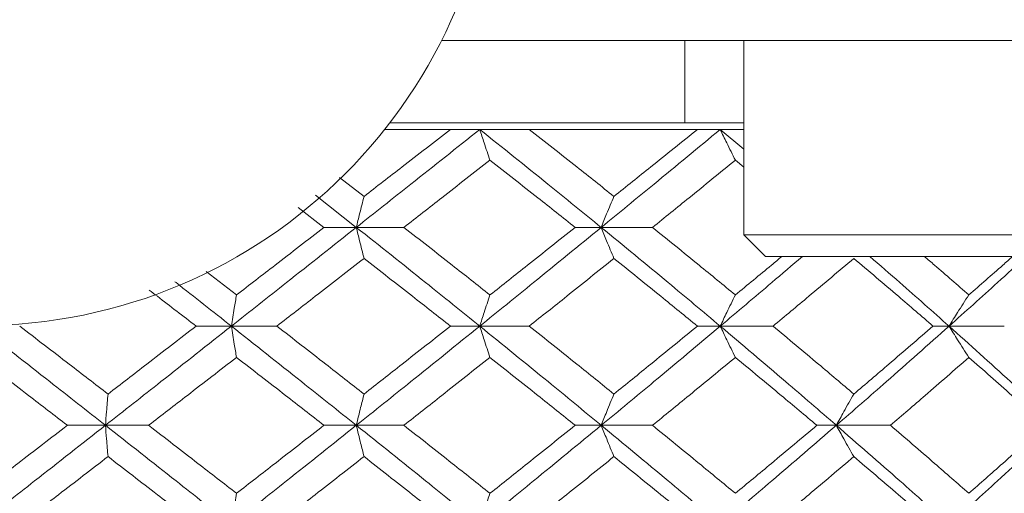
# Model space of a CAD drawing. Header units: inches. Extents: x 1.8 to 28.9, y 1.9 to 20.6.
# Tile 31 of 53: x 16.65 to 17.01, y 9.635 to 9.808. Entities that reach past the tile are written whole.
import ezdxf

# ---------------------------------------------------------------- set-up
doc = ezdxf.new("R2010")
doc.units = ezdxf.units.IN
doc.header["$MEASUREMENT"] = 0

msp = doc.modelspace()

# ---------------------------------------------------------------- linework, layer by layer
at = {"color": 7, "linetype": 'Continuous', "lineweight": 15}
for p, q in [((17.01302, 9.8003), (16.80438, 9.8003)), ((16.89329, 9.7703), (16.89329, 9.8003)), ((16.9148, 9.8003), (16.9148, 9.72943)), ((16.9148, 9.7703), (16.78556, 9.7703)), ((16.80769, 9.76789), (16.78368, 9.76789)), ((16.81839, 9.76789), (16.80769, 9.76789)), ((16.83647, 9.76789), (16.81839, 9.76789)), ((16.89783, 9.76789), (16.83647, 9.76789)), ((16.90617, 9.76789), (16.89783, 9.76789)), ((16.90617, 9.76789), (16.9148, 9.76068)), ((16.9148, 9.76789), (16.90617, 9.76789)), ((16.91169, 9.75667), (16.9148, 9.75412)), ((16.76719, 9.75036), (16.77614, 9.74346)), ((16.75839, 9.74393), (16.77333, 9.73215)), ((16.75216, 9.73937), (16.76152, 9.73215)), ((16.77333, 9.73215), (16.76152, 9.73215)), ((16.77333, 9.73215), (16.7907, 9.73215)), ((16.86273, 9.73215), (16.85319, 9.73215)), ((16.86273, 9.73215), (16.88144, 9.73215)), ((16.9148, 9.72943), (16.92267, 9.72156)), ((17.0644, 9.72943), (16.9148, 9.72943)), ((17.05653, 9.72156), (16.92267, 9.72156)), ((16.71853, 9.71602), (16.7296, 9.7075)), ((16.71485, 9.69612), (16.72772, 9.69612)), ((16.74432, 9.69612), (16.72772, 9.69612)), ((16.81839, 9.69612), (16.80769, 9.69612)), ((16.81839, 9.69612), (16.83647, 9.69612)), ((16.90617, 9.69612), (16.89783, 9.69612)), ((16.90617, 9.69612), (16.92545, 9.69612)), ((16.98969, 9.69612), (16.98383, 9.69612)), ((16.98969, 9.69612), (17.00986, 9.69612)), ((16.68175, 9.65992), (16.66786, 9.65992)), ((16.68175, 9.65992), (16.69751, 9.65992)), ((16.76152, 9.65992), (16.77333, 9.65992)), ((16.7907, 9.65992), (16.77333, 9.65992)), ((16.86273, 9.65992), (16.85319, 9.65992)), ((16.86273, 9.65992), (16.88144, 9.65992)), ((16.94855, 9.65992), (16.94143, 9.65992)), ((16.94855, 9.65992), (16.96831, 9.65992))]:
    msp.add_line(p, q, dxfattribs=at)
msp.add_circle((16.6356, 9.8853), 0.18898, dxfattribs=at)
for points, knots in [([(16.81839, 9.76789), (16.81002, 9.76125), (16.79506, 9.74936), (16.77998, 9.73742), (16.77333, 9.73215)], [0, 0, 0, 0, 0.558883, 1, 1, 1, 1]), ([(16.80769, 9.76789), (16.80183, 9.76334), (16.79133, 9.75521), (16.78078, 9.74705), (16.77614, 9.74346)], [0, 0, 0, 0, 0.559197, 1, 1, 1, 1]), ([(16.82212, 9.75667), (16.82176, 9.75772), (16.82104, 9.75983), (16.8198, 9.76356), (16.81892, 9.76627), (16.81839, 9.76789)], [0, 0, 0, 0, 0.2858, 0.571601, 1, 1, 1, 1]), ([(16.81839, 9.76789), (16.82671, 9.76125), (16.84161, 9.74936), (16.85626, 9.73742), (16.86273, 9.73215)], [0, 0, 0, 0, 0.558883, 1, 1, 1, 1]), ([(16.83647, 9.76789), (16.84226, 9.76334), (16.85262, 9.75521), (16.86285, 9.74705), (16.86736, 9.74346)], [0, 0, 0, 0, 0.559197, 1, 1, 1, 1]), ([(16.90617, 9.76789), (16.89813, 9.76125), (16.88375, 9.74936), (16.86916, 9.73742), (16.86273, 9.73215)], [0, 0, 0, 0, 0.558883, 1, 1, 1, 1]), ([(16.89783, 9.76789), (16.89218, 9.76334), (16.88206, 9.75521), (16.87186, 9.74705), (16.86736, 9.74346)], [0, 0, 0, 0, 0.559197, 1, 1, 1, 1]), ([(16.91169, 9.75667), (16.91116, 9.75772), (16.9101, 9.75983), (16.90826, 9.76356), (16.90695, 9.76627), (16.90617, 9.76789)], [0, 0, 0, 0, 0.2858, 0.571601, 1, 1, 1, 1]), ([(16.82212, 9.75667), (16.81628, 9.7521), (16.80583, 9.74395), (16.79533, 9.73576), (16.7907, 9.73215)], [0, 0, 0, 0, 0.559287, 1, 1, 1, 1]), ([(16.82212, 9.75667), (16.82794, 9.7521), (16.83835, 9.74395), (16.84865, 9.73576), (16.85319, 9.73215)], [0, 0, 0, 0, 0.559287, 1, 1, 1, 1]), ([(16.91169, 9.75667), (16.90608, 9.7521), (16.89605, 9.74395), (16.88591, 9.73576), (16.88144, 9.73215)], [0, 0, 0, 0, 0.559287, 1, 1, 1, 1]), ([(16.77614, 9.74346), (16.77587, 9.7424), (16.77533, 9.74029), (16.77439, 9.73653), (16.77372, 9.7338), (16.77333, 9.73215)], [0, 0, 0, 0, 0.285062, 0.570124, 1, 1, 1, 1]), ([(16.86736, 9.74346), (16.86692, 9.7424), (16.86603, 9.74029), (16.86448, 9.73653), (16.86339, 9.7338), (16.86273, 9.73215)], [0, 0, 0, 0, 0.285062, 0.570124, 1, 1, 1, 1]), ([(16.77333, 9.73215), (16.76485, 9.72545), (16.74968, 9.71345), (16.73444, 9.70142), (16.72772, 9.69612)], [0, 0, 0, 0, 0.55931, 1, 1, 1, 1]), ([(16.76152, 9.73215), (16.75558, 9.72756), (16.74495, 9.71935), (16.7343, 9.71113), (16.7296, 9.7075)], [0, 0, 0, 0, 0.559485, 1, 1, 1, 1]), ([(16.77614, 9.72082), (16.77587, 9.72188), (16.77533, 9.724), (16.77439, 9.72777), (16.77373, 9.73051), (16.77333, 9.73215)], [0, 0, 0, 0, 0.284788, 0.569576, 1, 1, 1, 1]), ([(16.77333, 9.73215), (16.78178, 9.72545), (16.79689, 9.71345), (16.81181, 9.70142), (16.81839, 9.69612)], [0, 0, 0, 0, 0.55931, 1, 1, 1, 1]), ([(16.7907, 9.73215), (16.79658, 9.72756), (16.8071, 9.71935), (16.81753, 9.71113), (16.82212, 9.7075)], [0, 0, 0, 0, 0.559485, 1, 1, 1, 1]), ([(16.86273, 9.73215), (16.85451, 9.72545), (16.83981, 9.71345), (16.82494, 9.70142), (16.81839, 9.69612)], [0, 0, 0, 0, 0.55931, 1, 1, 1, 1]), ([(16.85319, 9.73215), (16.84742, 9.72756), (16.8371, 9.71935), (16.8267, 9.71113), (16.82212, 9.7075)], [0, 0, 0, 0, 0.559485, 1, 1, 1, 1]), ([(16.86736, 9.72082), (16.86692, 9.72188), (16.86603, 9.724), (16.86448, 9.72777), (16.86339, 9.73051), (16.86273, 9.73215)], [0, 0, 0, 0, 0.284788, 0.569576, 1, 1, 1, 1]), ([(16.86273, 9.73215), (16.8709, 9.72545), (16.88551, 9.71345), (16.89985, 9.70142), (16.90617, 9.69612)], [0, 0, 0, 0, 0.5593096, 1, 1, 1, 1]), ([(16.88144, 9.73215), (16.88712, 9.72756), (16.89727, 9.71935), (16.90728, 9.71113), (16.91169, 9.7075)], [0, 0, 0, 0, 0.559485, 1, 1, 1, 1]), ([(16.77614, 9.72082), (16.77021, 9.71622), (16.75963, 9.70799), (16.749, 9.69975), (16.74432, 9.69612)], [0, 0, 0, 0, 0.559577, 1, 1, 1, 1]), ([(16.77614, 9.72082), (16.78205, 9.71622), (16.79261, 9.70799), (16.80308, 9.69975), (16.80769, 9.69612)], [0, 0, 0, 0, 0.559577, 1, 1, 1, 1]), ([(16.86736, 9.72082), (16.86162, 9.71622), (16.85137, 9.70799), (16.84102, 9.69975), (16.83647, 9.69612)], [0, 0, 0, 0, 0.559577, 1, 1, 1, 1]), ([(16.86736, 9.72082), (16.87308, 9.71622), (16.8833, 9.70799), (16.89339, 9.69975), (16.89783, 9.69612)], [0, 0, 0, 0, 0.559577, 1, 1, 1, 1]), ([(16.93615, 9.72156), (16.93243, 9.71838), (16.92254, 9.70991), (16.91246, 9.70142), (16.90617, 9.69612)], [0, 0, 0, 0, 0.375567, 1, 1, 1, 1]), ([(16.92869, 9.72156), (16.92741, 9.7205), (16.92179, 9.71582), (16.91609, 9.71113), (16.91169, 9.7075)], [0, 0, 0, 0, 0.22712, 1, 1, 1, 1]), ([(16.95493, 9.72082), (16.94947, 9.71622), (16.9397, 9.70799), (16.92981, 9.69975), (16.92545, 9.69612)], [0, 0, 0, 0, 0.5595768, 1, 1, 1, 1]), ([(16.95493, 9.72082), (16.96037, 9.71622), (16.97008, 9.70799), (16.97962, 9.69975), (16.98383, 9.69612)], [0, 0, 0, 0, 0.559577, 1, 1, 1, 1]), ([(16.96075, 9.72156), (16.96442, 9.71838), (16.9742, 9.70991), (16.98374, 9.70142), (16.98969, 9.69612)], [0, 0, 0, 0, 0.375567, 1, 1, 1, 1]), ([(16.98068, 9.72156), (16.98192, 9.7205), (16.98739, 9.71582), (16.99276, 9.71113), (16.99692, 9.7075)], [0, 0, 0, 0, 0.22712, 1, 1, 1, 1]), ([(17.01783, 9.72156), (17.01435, 9.71838), (17.00511, 9.70991), (16.99562, 9.70142), (16.98969, 9.69612)], [0, 0, 0, 0, 0.375567, 1, 1, 1, 1]), ([(17.0129, 9.72156), (17.0117, 9.7205), (17.00643, 9.71582), (17.00106, 9.71113), (16.99692, 9.7075)], [0, 0, 0, 0, 0.22712, 1, 1, 1, 1]), ([(16.70711, 9.71233), (16.70725, 9.71222), (16.71414, 9.70683), (16.721, 9.70142), (16.72772, 9.69612)], [0, 0, 0, 0, 0.019171, 1, 1, 1, 1]), ([(16.69773, 9.70929), (16.69872, 9.70853), (16.70444, 9.70414), (16.71014, 9.69975), (16.71485, 9.69612)], [0, 0, 0, 0, 0.173482, 1, 1, 1, 1]), ([(16.72772, 9.69612), (16.7279, 9.69721), (16.72825, 9.69941), (16.72888, 9.70321), (16.72933, 9.70589), (16.7296, 9.7075)], [0, 0, 0, 0, 0.28433, 0.56866, 1, 1, 1, 1]), ([(16.82212, 9.7075), (16.82176, 9.70644), (16.82105, 9.70432), (16.8198, 9.70053), (16.81892, 9.69778), (16.81839, 9.69612)], [0, 0, 0, 0, 0.28433, 0.5686601, 1, 1, 1, 1]), ([(16.91169, 9.7075), (16.91117, 9.70644), (16.91011, 9.70432), (16.90827, 9.70053), (16.90696, 9.69778), (16.90617, 9.69612)], [0, 0, 0, 0, 0.28433, 0.56866, 1, 1, 1, 1]), ([(16.99692, 9.7075), (16.99622, 9.70644), (16.99484, 9.70432), (16.99243, 9.70053), (16.99072, 9.69778), (16.98969, 9.69612)], [0, 0, 0, 0, 0.28433, 0.56866, 1, 1, 1, 1]), ([(16.6356, 9.69612), (16.64422, 9.68937), (16.65962, 9.67731), (16.67499, 9.66523), (16.68175, 9.65992)], [0, 0, 0, 0, 0.559738, 1, 1, 1, 1]), ([(16.65045, 9.69612), (16.65647, 9.6915), (16.66723, 9.68324), (16.67797, 9.67498), (16.68269, 9.67134)], [0, 0, 0, 0, 0.559775, 1, 1, 1, 1]), ([(16.72772, 9.69612), (16.71916, 9.68937), (16.70386, 9.67731), (16.68851, 9.66523), (16.68175, 9.65992)], [0, 0, 0, 0, 0.559738, 1, 1, 1, 1]), ([(16.71485, 9.69612), (16.70885, 9.6915), (16.69815, 9.68324), (16.68742, 9.67498), (16.68269, 9.67134)], [0, 0, 0, 0, 0.559775, 1, 1, 1, 1]), ([(16.72772, 9.69612), (16.7279, 9.69502), (16.72825, 9.69283), (16.72888, 9.68902), (16.72933, 9.68634), (16.7296, 9.68472)], [0, 0, 0, 0, 0.284185, 0.56837, 1, 1, 1, 1]), ([(16.72772, 9.69612), (16.73626, 9.68937), (16.75152, 9.67731), (16.76666, 9.66523), (16.77333, 9.65992)], [0, 0, 0, 0, 0.559738, 1, 1, 1, 1]), ([(16.74432, 9.69612), (16.75027, 9.6915), (16.76091, 9.68324), (16.77148, 9.67498), (16.77614, 9.67134)], [0, 0, 0, 0, 0.559775, 1, 1, 1, 1]), ([(16.81839, 9.69612), (16.81002, 9.68937), (16.79507, 9.67731), (16.77997, 9.66523), (16.77333, 9.65992)], [0, 0, 0, 0, 0.559738, 1, 1, 1, 1]), ([(16.80769, 9.69612), (16.80182, 9.6915), (16.79134, 9.68324), (16.78078, 9.67498), (16.77614, 9.67134)], [0, 0, 0, 0, 0.559775, 1, 1, 1, 1]), ([(16.82212, 9.68472), (16.82176, 9.68578), (16.82105, 9.68791), (16.8198, 9.6917), (16.81892, 9.69445), (16.81839, 9.69612)], [0, 0, 0, 0, 0.284185, 0.56837, 1, 1, 1, 1]), ([(16.81839, 9.69612), (16.82672, 9.68937), (16.8416, 9.67731), (16.85627, 9.66523), (16.86273, 9.65992)], [0, 0, 0, 0, 0.559738, 1, 1, 1, 1]), ([(16.83647, 9.69612), (16.84226, 9.6915), (16.85261, 9.68324), (16.86285, 9.67498), (16.86736, 9.67134)], [0, 0, 0, 0, 0.559775, 1, 1, 1, 1]), ([(16.90617, 9.69612), (16.89813, 9.68937), (16.88376, 9.67731), (16.86916, 9.66523), (16.86273, 9.65992)], [0, 0, 0, 0, 0.559738, 1, 1, 1, 1]), ([(16.89783, 9.69612), (16.89217, 9.6915), (16.88207, 9.68324), (16.87186, 9.67498), (16.86736, 9.67134)], [0, 0, 0, 0, 0.559775, 1, 1, 1, 1]), ([(16.91169, 9.68472), (16.91117, 9.68578), (16.91011, 9.68791), (16.90827, 9.6917), (16.90696, 9.69445), (16.90617, 9.69612)], [0, 0, 0, 0, 0.284185, 0.56837, 1, 1, 1, 1]), ([(16.90617, 9.69612), (16.91416, 9.68937), (16.92843, 9.67731), (16.9424, 9.66523), (16.94855, 9.65992)], [0, 0, 0, 0, 0.559738, 1, 1, 1, 1]), ([(16.92545, 9.69612), (16.93099, 9.6915), (16.94089, 9.68324), (16.95064, 9.67498), (16.95493, 9.67134)], [0, 0, 0, 0, 0.559775, 1, 1, 1, 1]), ([(16.98969, 9.69612), (16.9821, 9.68937), (16.96854, 9.67731), (16.95466, 9.66523), (16.94855, 9.65992)], [0, 0, 0, 0, 0.559738, 1, 1, 1, 1]), ([(16.98383, 9.69612), (16.97848, 9.6915), (16.96892, 9.68324), (16.95921, 9.67498), (16.95493, 9.67134)], [0, 0, 0, 0, 0.559775, 1, 1, 1, 1]), ([(16.99692, 9.68472), (16.99622, 9.68578), (16.99484, 9.68791), (16.99243, 9.6917), (16.99072, 9.69445), (16.98969, 9.69612)], [0, 0, 0, 0, 0.284185, 0.56837, 1, 1, 1, 1]), ([(16.98969, 9.69612), (16.99721, 9.68937), (17.01064, 9.67731), (17.02369, 9.66523), (17.02943, 9.65992)], [0, 0, 0, 0, 0.559738, 1, 1, 1, 1]), ([(16.6356, 9.68472), (16.64162, 9.68009), (16.65238, 9.67183), (16.66313, 9.66356), (16.66786, 9.65992)], [0, 0, 0, 0, 0.559867, 1, 1, 1, 1]), ([(16.7296, 9.68472), (16.72362, 9.68009), (16.71294, 9.67183), (16.70222, 9.66356), (16.69751, 9.65992)], [0, 0, 0, 0, 0.559867, 1, 1, 1, 1]), ([(16.7296, 9.68472), (16.73557, 9.68009), (16.74624, 9.67183), (16.75685, 9.66356), (16.76152, 9.65992)], [0, 0, 0, 0, 0.559867, 1, 1, 1, 1]), ([(16.82212, 9.68472), (16.81627, 9.68009), (16.80584, 9.67183), (16.79533, 9.66356), (16.7907, 9.65992)], [0, 0, 0, 0, 0.559867, 1, 1, 1, 1]), ([(16.82212, 9.68472), (16.82794, 9.68009), (16.83835, 9.67183), (16.84865, 9.66356), (16.85319, 9.65992)], [0, 0, 0, 0, 0.559867, 1, 1, 1, 1]), ([(16.91169, 9.68472), (16.90608, 9.68009), (16.89605, 9.67183), (16.88591, 9.66356), (16.88144, 9.65992)], [0, 0, 0, 0, 0.5598669, 1, 1, 1, 1]), ([(16.91169, 9.68472), (16.91728, 9.68009), (16.92726, 9.67183), (16.9371, 9.66356), (16.94143, 9.65992)], [0, 0, 0, 0, 0.559867, 1, 1, 1, 1]), ([(16.99692, 9.68472), (16.99162, 9.68009), (16.98216, 9.67183), (16.97254, 9.66356), (16.96831, 9.65992)], [0, 0, 0, 0, 0.559867, 1, 1, 1, 1]), ([(16.99692, 9.68472), (17.00218, 9.68009), (17.01157, 9.67183), (17.02079, 9.66356), (17.02485, 9.65992)], [0, 0, 0, 0, 0.559867, 1, 1, 1, 1]), ([(16.68269, 9.67134), (16.6826, 9.67027), (16.68242, 9.66815), (16.68211, 9.66435), (16.68189, 9.66159), (16.68175, 9.65992)], [0, 0, 0, 0, 0.284008, 0.568017, 1, 1, 1, 1]), ([(16.77333, 9.65992), (16.77359, 9.66102), (16.77412, 9.66321), (16.77505, 9.66703), (16.77573, 9.66972), (16.77614, 9.67134)], [0, 0, 0, 0, 0.284009, 0.568017, 1, 1, 1, 1]), ([(16.86736, 9.67134), (16.86692, 9.67027), (16.86603, 9.66815), (16.86449, 9.66435), (16.86339, 9.66159), (16.86273, 9.65992)], [0, 0, 0, 0, 0.284008, 0.568017, 1, 1, 1, 1]), ([(16.95493, 9.67134), (16.95432, 9.67027), (16.9531, 9.66815), (16.95097, 9.66435), (16.94946, 9.66159), (16.94855, 9.65992)], [0, 0, 0, 0, 0.284008, 0.568017, 1, 1, 1, 1]), ([(16.68175, 9.65992), (16.67314, 9.65315), (16.65777, 9.64108), (16.64237, 9.62901), (16.6356, 9.6237)], [0, 0, 0, 0, 0.560166, 1, 1, 1, 1]), ([(16.66786, 9.65992), (16.66184, 9.65529), (16.65109, 9.64702), (16.64033, 9.63875), (16.6356, 9.63511)], [0, 0, 0, 0, 0.560066, 1, 1, 1, 1]), ([(16.68269, 9.6485), (16.6826, 9.64956), (16.68242, 9.65169), (16.68211, 9.65549), (16.68189, 9.65825), (16.68175, 9.65992)], [0, 0, 0, 0, 0.2839923, 0.5679846, 1, 1, 1, 1]), ([(16.68175, 9.65992), (16.69035, 9.65315), (16.7057, 9.64108), (16.72099, 9.62901), (16.72772, 9.6237)], [0, 0, 0, 0, 0.560166, 1, 1, 1, 1]), ([(16.69751, 9.65992), (16.70351, 9.65529), (16.71422, 9.64702), (16.7249, 9.63875), (16.7296, 9.63511)], [0, 0, 0, 0, 0.560066, 1, 1, 1, 1]), ([(16.77333, 9.65992), (16.76484, 9.65315), (16.7497, 9.64108), (16.73443, 9.62901), (16.72772, 9.6237)], [0, 0, 0, 0, 0.560166, 1, 1, 1, 1]), ([(16.76152, 9.65992), (16.75557, 9.65529), (16.74496, 9.64702), (16.73429, 9.63875), (16.7296, 9.63511)], [0, 0, 0, 0, 0.560066, 1, 1, 1, 1]), ([(16.77333, 9.65992), (16.77359, 9.65882), (16.77412, 9.65662), (16.77505, 9.65281), (16.77573, 9.65012), (16.77614, 9.6485)], [0, 0, 0, 0, 0.283992, 0.567985, 1, 1, 1, 1]), ([(16.77333, 9.65992), (16.78178, 9.65315), (16.79687, 9.64108), (16.81182, 9.62901), (16.81839, 9.6237)], [0, 0, 0, 0, 0.5601662, 1, 1, 1, 1]), ([(16.7907, 9.65992), (16.79658, 9.65529), (16.8071, 9.64702), (16.81753, 9.63875), (16.82212, 9.63511)], [0, 0, 0, 0, 0.560066, 1, 1, 1, 1]), ([(16.86273, 9.65992), (16.8545, 9.65315), (16.83982, 9.64108), (16.82494, 9.62901), (16.81839, 9.6237)], [0, 0, 0, 0, 0.560166, 1, 1, 1, 1]), ([(16.85319, 9.65992), (16.84742, 9.65529), (16.8371, 9.64702), (16.8267, 9.63875), (16.82212, 9.63511)], [0, 0, 0, 0, 0.560066, 1, 1, 1, 1]), ([(16.86736, 9.6485), (16.86692, 9.64956), (16.86603, 9.65169), (16.86449, 9.65549), (16.86339, 9.65825), (16.86273, 9.65992)], [0, 0, 0, 0, 0.283992, 0.567985, 1, 1, 1, 1]), ([(16.86273, 9.65992), (16.8709, 9.65315), (16.8855, 9.64108), (16.89986, 9.62901), (16.90617, 9.6237)], [0, 0, 0, 0, 0.5601662, 1, 1, 1, 1]), ([(16.88144, 9.65992), (16.88712, 9.65529), (16.89726, 9.64702), (16.90728, 9.63875), (16.91169, 9.63511)], [0, 0, 0, 0, 0.560066, 1, 1, 1, 1]), ([(16.94855, 9.65992), (16.94071, 9.65315), (16.92673, 9.64108), (16.91245, 9.62901), (16.90617, 9.6237)], [0, 0, 0, 0, 0.560166, 1, 1, 1, 1]), ([(16.94143, 9.65992), (16.93592, 9.65529), (16.92607, 9.64702), (16.91609, 9.63875), (16.91169, 9.63511)], [0, 0, 0, 0, 0.560066, 1, 1, 1, 1]), ([(16.95493, 9.6485), (16.95432, 9.64956), (16.9531, 9.65169), (16.95097, 9.65549), (16.94946, 9.65825), (16.94855, 9.65992)], [0, 0, 0, 0, 0.283992, 0.567985, 1, 1, 1, 1]), ([(16.94855, 9.65992), (16.95632, 9.65315), (16.97019, 9.64108), (16.98373, 9.62901), (16.98969, 9.6237)], [0, 0, 0, 0, 0.560166, 1, 1, 1, 1]), ([(16.96831, 9.65992), (16.97369, 9.65529), (16.98331, 9.64702), (16.99276, 9.63875), (16.99692, 9.63511)], [0, 0, 0, 0, 0.560066, 1, 1, 1, 1]), ([(17.02943, 9.65992), (17.02211, 9.65315), (17.00904, 9.64108), (16.9956, 9.62901), (16.98969, 9.6237)], [0, 0, 0, 0, 0.560166, 1, 1, 1, 1]), ([(17.02485, 9.65992), (17.01968, 9.65529), (17.01045, 9.64702), (17.00105, 9.63875), (16.99692, 9.63511)], [0, 0, 0, 0, 0.560066, 1, 1, 1, 1]), ([(16.68269, 9.6485), (16.67668, 9.64387), (16.66594, 9.6356), (16.65518, 9.62734), (16.65045, 9.6237)], [0, 0, 0, 0, 0.560157, 1, 1, 1, 1]), ([(16.68269, 9.6485), (16.6887, 9.64387), (16.69943, 9.6356), (16.71014, 9.62734), (16.71485, 9.6237)], [0, 0, 0, 0, 0.560157, 1, 1, 1, 1]), ([(16.77614, 9.6485), (16.77021, 9.64387), (16.75963, 9.6356), (16.749, 9.62734), (16.74432, 9.6237)], [0, 0, 0, 0, 0.560157, 1, 1, 1, 1]), ([(16.77614, 9.6485), (16.78205, 9.64387), (16.7926, 9.6356), (16.80308, 9.62734), (16.80769, 9.6237)], [0, 0, 0, 0, 0.560157, 1, 1, 1, 1]), ([(16.86736, 9.6485), (16.86162, 9.64387), (16.85137, 9.6356), (16.84102, 9.62734), (16.83647, 9.6237)], [0, 0, 0, 0, 0.560157, 1, 1, 1, 1]), ([(16.86736, 9.6485), (16.87308, 9.64387), (16.88329, 9.6356), (16.89339, 9.62734), (16.89783, 9.6237)], [0, 0, 0, 0, 0.560157, 1, 1, 1, 1]), ([(16.95493, 9.6485), (16.94947, 9.64387), (16.93971, 9.6356), (16.92981, 9.62734), (16.92545, 9.6237)], [0, 0, 0, 0, 0.560157, 1, 1, 1, 1]), ([(16.95493, 9.6485), (16.96037, 9.64387), (16.97007, 9.6356), (16.97963, 9.62734), (16.98383, 9.6237)], [0, 0, 0, 0, 0.560157, 1, 1, 1, 1]), ([(16.7296, 9.63511), (16.72942, 9.63405), (16.72906, 9.63192), (16.72843, 9.62813), (16.72799, 9.62537), (16.72772, 9.6237)], [0, 0, 0, 0, 0.284098, 0.568196, 1, 1, 1, 1]), ([(16.81839, 9.6237), (16.81874, 9.6248), (16.81944, 9.62699), (16.82068, 9.63081), (16.82158, 9.63349), (16.82212, 9.63511)], [0, 0, 0, 0, 0.284098, 0.568196, 1, 1, 1, 1])]:
    msp.add_open_spline(points, degree=3, knots=knots, dxfattribs=at)

doc.saveas('drawing.dxf')
